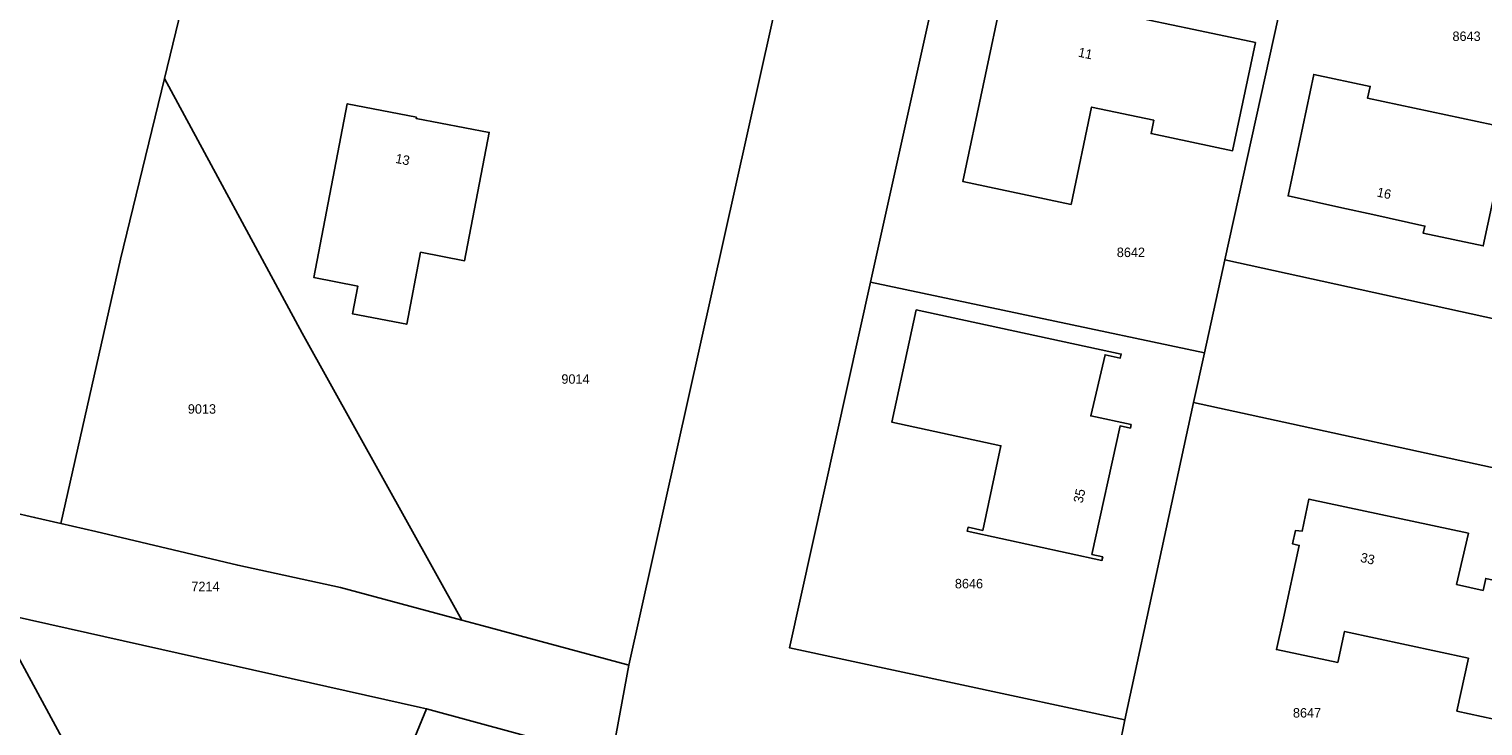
# Model space of a CAD drawing. Header units: metres. Extents: x 91564 to 92566, y 393362 to 394362.
# Tile 58 of 86: x 92084 to 92191, y 393822 to 393874. Entities that reach past the tile are written whole.
import ezdxf

# ---------------------------------------------------------------- set-up
doc = ezdxf.new("R2010")
doc.units = ezdxf.units.M
for name, color, linetype in [('ADRES', 1, 'CONTINUOUS'), ('PAND', 1, 'CONTINUOUS'), ('PERCEEL', 7, 'CONTINUOUS'), ('PERCEELNUMMER', 7, 'CONTINUOUS')]:
    doc.layers.add(name, color=color, linetype=linetype)

msp = doc.modelspace()

# ---------------------------------------------------------------- linework, layer by layer
at = {"layer": 'PAND'}
for points in [[(92174.488, 393872.916), (92169.928, 393873.881), (92166.63, 393874.579), (92155.861, 393876.858), (92152.861, 393862.641), (92160.854, 393860.95), (92162.376, 393868.14), (92166.974, 393867.167), (92166.767, 393866.189), (92172.795, 393864.912), (92174.488, 393872.916)], [(92180.879, 393860.705), (92183.165, 393860.2), (92187.01, 393859.35), (92186.896, 393858.821), (92191.323, 393857.877), (92193.191, 393866.591), (92182.781, 393868.794), (92182.968, 393869.674), (92178.8, 393870.556), (92176.901, 393861.584), (92180.879, 393860.705)], [(92112.46, 393867.41), (92107.35, 393868.391), (92104.884, 393855.541), (92108.121, 393854.92), (92107.726, 393852.863), (92111.745, 393852.091), (92112.766, 393857.409), (92116.026, 393856.784), (92117.847, 393866.276), (92112.441, 393867.312), (92112.46, 393867.41)], [(92165.304, 393844.676), (92162.316, 393845.317), (92163.369, 393849.834), (92164.493, 393849.591), (92164.561, 393849.883), (92149.41, 393853.158), (92147.612, 393844.851), (92155.675, 393843.106), (92154.322, 393836.852), (92153.247, 393837.084), (92153.184, 393836.791), (92163.134, 393834.64), (92163.196, 393834.903), (92162.393, 393835.076), (92164.482, 393844.58), (92165.246, 393844.421), (92165.304, 393844.676)], [(92190.232, 393836.653), (92178.434, 393839.173), (92177.938, 393836.791), (92177.444, 393836.843), (92177.235, 393835.858), (92177.718, 393835.743), (92176.555, 393830.365), (92176.034, 393828.045), (92180.574, 393827.091), (92181.071, 393829.388), (92190.228, 393827.407), (92189.383, 393823.498), (92193.028, 393822.709), (92195.142, 393832.477), (92191.515, 393833.31), (92191.309, 393832.413), (92189.36, 393832.861), (92190.232, 393836.653)]]:
    msp.add_lwpolyline(points, dxfattribs=at)
at = {"layer": 'PERCEEL'}
for points in [[(92080.807, 393838.602), (92084.234, 393837.818), (92086.169, 393837.375), (92090.596, 393856.906), (92093.829, 393870.246), (92099.03, 393891.703), (92119.663, 393887.011), (92140.415, 393882.205), (92140.493, 393882.187), (92144.267, 393881.195), (92147.09, 393893.29), (92142.088, 393894.392), (92126.251, 393897.881), (92110.741, 393901.266), (92107.845, 393901.898), (92107.855, 393901.945), (92112.937, 393925.133), (92113.723, 393928.72), (92124.452, 393946.933), (92137.626, 393969.295), (92151.64, 393993.062), (92165.573, 394016.693), (92169.901, 394015.786), (92177.124, 394028.042)], [(92128.156, 393826.903), (92140.493, 393882.187), (92140.415, 393882.205), (92119.663, 393887.011), (92099.03, 393891.703), (92093.829, 393870.246), (92104.026, 393851.44), (92115.811, 393830.227), (92117.297, 393829.827), (92127.999, 393826.945), (92128.156, 393826.903)], [(92140.493, 393882.187), (92128.156, 393826.903)], [(92140.031, 393828.179), (92146.029, 393855.205), (92152.039, 393882.281)], [(92176.859, 393877.905), (92175.891, 393878.037), (92174.736, 393878.133), (92173.699, 393878.305), (92172.544, 393878.4), (92171.052, 393878.594), (92152.039, 393882.281), (92146.029, 393855.205), (92170.713, 393849.99), (92172.217, 393856.848), (92176.859, 393877.905)], [(92203.214, 393882.477), (92176.859, 393877.905), (92172.217, 393856.848), (92196.847, 393851.468), (92203.214, 393882.477)], [(92253.016, 393874.468), (92246.364, 393842.97), (92242.932, 393841.384), (92240.226, 393841.992), (92221.21, 393846.146), (92196.847, 393851.468), (92172.217, 393856.848), (92170.713, 393849.99), (92169.905, 393846.305), (92196.837, 393840.452), (92224.696, 393834.4), (92251.554, 393828.562), (92246.004, 393803.151), (92219.047, 393808.944), (92204.25, 393812.095), (92191.486, 393814.896), (92173.896, 393818.787), (92164.408, 393820.78), (92164.829, 393822.862), (92140.031, 393828.179)], [(92115.811, 393830.227), (92104.026, 393851.44), (92093.829, 393870.246), (92090.596, 393856.906), (92086.169, 393837.375), (92088.752, 393836.784), (92099.255, 393834.285), (92106.849, 393832.64), (92115.811, 393830.227)], [(92146.029, 393855.205), (92140.031, 393828.179), (92164.829, 393822.862), (92169.905, 393846.305), (92170.713, 393849.99), (92146.029, 393855.205)], [(92164.829, 393822.862), (92164.408, 393820.78), (92173.896, 393818.787), (92191.486, 393814.896), (92196.837, 393840.452), (92169.905, 393846.305), (92164.829, 393822.862)], [(92126.873, 393819.954), (92128.156, 393826.903), (92127.999, 393826.945), (92117.297, 393829.827), (92115.811, 393830.227), (92106.849, 393832.64), (92099.255, 393834.285), (92088.752, 393836.784), (92086.169, 393837.375), (92084.234, 393837.818), (92080.807, 393838.602), (92080.268, 393838.723), (92076.922, 393839.474), (92074.768, 393839.783), (92070.534, 393840.503), (92067.719, 393841.242), (92064.914, 393834.432), (92081.201, 393830.834), (92112.764, 393823.766), (92113.211, 393823.666), (92126.873, 393819.954)], [(92072.548, 393725.996), (92095.972, 393781.813), (92096.032, 393781.956), (92101.062, 393794.17), (92081.201, 393830.834), (92064.914, 393834.432), (92064.098, 393832.45), (92026.393, 393740.892), (92072.548, 393725.996)], [(92112.764, 393823.766), (92081.201, 393830.834), (92101.062, 393794.17), (92113.211, 393823.666), (92112.764, 393823.766)], [(92128.156, 393826.903), (92126.873, 393819.954), (92134.261, 393817.953), (92133.439, 393814.987), (92133.134, 393811.935), (92133.305, 393808.831), (92134.429, 393806.238), (92135.915, 393803.31), (92187.052, 393708.053), (92194.152, 393694.946), (92236.983, 393615.842), (92256.985, 393626.935), (92260.95, 393629.14), (92274.199, 393636.213), (92293.662, 393629.308), (92380.829, 393598.897)], [(92134.261, 393817.953), (92126.873, 393819.954), (92113.211, 393823.666), (92101.062, 393794.17), (92096.032, 393781.956), (92125.08, 393727.975), (92133.499, 393712.329), (92137.361, 393705.152), (92143.145, 393694.404), (92143.232, 393694.243), (92157.897, 393667.11), (92159.776, 393663.28), (92178.528, 393628.238), (92197.078, 393594.39), (92236.983, 393615.842), (92194.152, 393694.946), (92187.052, 393708.053), (92135.915, 393803.31), (92134.429, 393806.238), (92133.305, 393808.831), (92133.134, 393811.935), (92133.439, 393814.987), (92134.261, 393817.953)]]:
    msp.add_lwpolyline(points, dxfattribs=at)

# ---------------------------------------------------------------- texts
at = {"layer": 'ADRES'}
for s, rotation, p in [('11', 348.1, (92161.337, 393871.881)), ('13', 349.102, (92110.868, 393864.025)), ('16', 348.1, (92183.419, 393861.541)), ('35', 77.601, (92161.7, 393838.825)), ('33', 347.802, (92182.197, 393834.536))]:
    msp.add_text(s, height=0.7, rotation=rotation, dxfattribs=at).set_placement(p)
at = {"layer": 'PERCEELNUMMER'}
for s, p in [('8643', (92189.051, 393873.03)), ('8642', (92164.238, 393857.059)), ('9014', (92123.179, 393847.695)), ('9013', (92095.565, 393845.481)), ('7214', (92095.826, 393832.361)), ('8646', (92152.268, 393832.571)), ('8647', (92177.257, 393823.022))]:
    msp.add_text(s, height=0.7, dxfattribs=at).set_placement(p)

doc.saveas('drawing.dxf')
